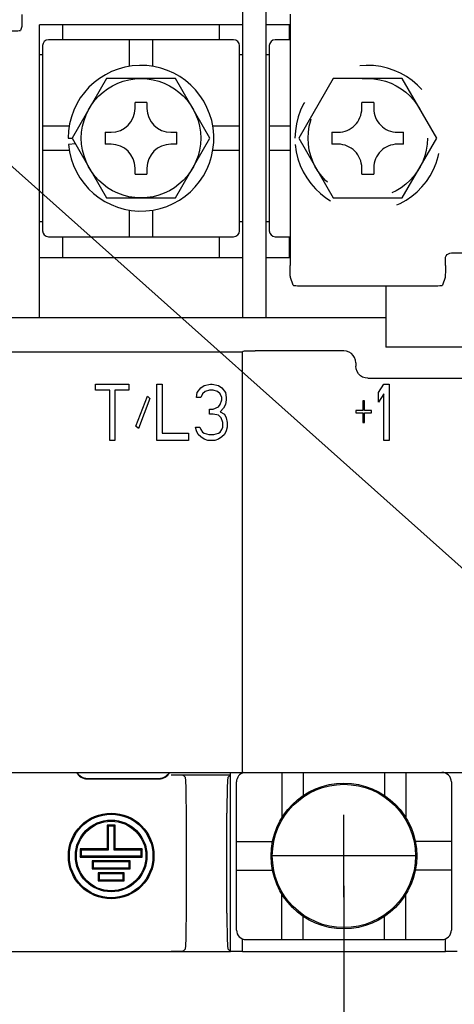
# Model space of a CAD drawing. Extents: x 30 to 410, y 35 to 287.
# Tile 12 of 23: x 247 to 262, y 108 to 141. Entities that reach past the tile are written whole.
import ezdxf

# ---------------------------------------------------------------- set-up
doc = ezdxf.new("R2010")
doc.units = 0
doc.header["$LTSCALE"] = 23.1
doc.linetypes.add('HIDDEN', pattern=[0.2, 0.1, -0.1])
doc.layers.get('0').update_dxf_attribs({"linetype": 'CONTINUOUS'})
for name, color, linetype in [('ALL_CURVE', 7, 'CONTINUOUS'), ('ALL_DIM', 7, 'CONTINUOUS'), ('ALL_NOTE', 7, 'CONTINUOUS'), ('DEFAULT_2', 8, 'HIDDEN')]:
    doc.layers.add(name, color=color, linetype=linetype)
doc.dimstyles.get("Standard").update_dxf_attribs({"dimtxt": 2.5, "dimasz": 2.5, "dimexe": 1.25, "dimexo": 0.625, "dimtad": 1, "dimcen": 2.5, "dimazin": 3, "dimtfac": 1, "dimtmove": 0, "dimatfit": 3})

# ---------------------------------------------------------------- blocks, each defined once
blk = doc.blocks.new('_DOT')
at = {"color": 0, "linetype": 'BYBLOCK'}
blk.add_line((-0.25, 0), (-1, 0), dxfattribs=at)
at = {"color": 0, "linetype": 'BYBLOCK', "const_width": 0.25}
blk.add_lwpolyline([(-0.125, 0, 1), (0.125, 0, 1)], format="xyb", close=True, dxfattribs=at)
blk = doc.blocks.new('_OPEN')
at = {"color": 0, "linetype": 'BYBLOCK'}
for p, q in [((0, 0), (-1, 0.25)), ((-1, -0.25), (0, 0)), ((-1, 0), (0, 0))]:
    blk.add_line(p, q, dxfattribs=at)
blk = doc.blocks.new('*D17')
at = {"layer": 'ALL_DIM', "color": 2, "linetype": 'CONTINUOUS'}
for p, q in [((235.022, 147.761), (310.403, 147.761)), ((309.403, 147.761), (309.403, 142.261)), ((309.403, 136.761), (309.403, 142.261)), ((290.222, 136.761), (310.403, 136.761))]:
    blk.add_line(p, q, dxfattribs=at)
at = {"layer": 'ALL_DIM', "color": 2, "linetype": 'CONTINUOUS', "xscale": 2, "yscale": 2, "zscale": 2}
for name, p, rotation in [('_DOT', (309.403, 147.761), 90), ('_OPEN', (309.403, 136.761), 270)]:
    blk.add_blockref(name, p, dxfattribs=dict(at, rotation=rotation))
blk = doc.blocks.new('*D19')
at = {"layer": 'ALL_DIM', "color": 2, "linetype": 'CONTINUOUS'}
for p, q in [((236.022, 135.761), (236.022, 129.06)), ((289.222, 135.761), (289.222, 128.881)), ((289.222, 126.114), (289.222, 88.649)), ((236.022, 123.233), (236.022, 88.649)), ((236.022, 89.649), (262.622, 89.649)), ((289.222, 89.649), (262.622, 89.649))]:
    blk.add_line(p, q, dxfattribs=at)
at = {"layer": 'ALL_DIM', "color": 2, "linetype": 'CONTINUOUS', "xscale": 2, "yscale": 2, "zscale": 2, "rotation": 180}
blk.add_blockref('_OPEN', (236.022, 89.649), dxfattribs=at)
at = {"layer": 'ALL_DIM', "color": 2, "linetype": 'CONTINUOUS', "xscale": 2, "yscale": 2, "zscale": 2}
blk.add_blockref('_OPEN', (289.222, 89.649), dxfattribs=at)
blk = doc.blocks.new('*D21')
at = {"layer": 'ALL_DIM', "color": 2, "linetype": 'CONTINUOUS'}
for p, q in [((230.622, 111.721), (230.622, 97.048)), ((258.022, 111.721), (258.022, 97.048)), ((230.622, 98.048), (244.322, 98.048)), ((258.022, 98.048), (244.322, 98.048))]:
    blk.add_line(p, q, dxfattribs=at)
at = {"layer": 'ALL_DIM', "color": 2, "linetype": 'CONTINUOUS', "xscale": 2, "yscale": 2, "zscale": 2, "rotation": 180}
blk.add_blockref('_OPEN', (230.622, 98.048), dxfattribs=at)
at = {"layer": 'ALL_DIM', "color": 2, "linetype": 'CONTINUOUS', "xscale": 2, "yscale": 2, "zscale": 2}
blk.add_blockref('_OPEN', (258.022, 98.048), dxfattribs=at)
blk = doc.blocks.new('*D22')
at = {"layer": 'ALL_DIM', "color": 2, "linetype": 'CONTINUOUS'}
for p, q in [((258.022, 111.721), (258.022, 97.048)), ((267.222, 111.721), (267.222, 97.048)), ((258.022, 98.048), (262.622, 98.048)), ((267.222, 98.048), (262.622, 98.048))]:
    blk.add_line(p, q, dxfattribs=at)
at = {"layer": 'ALL_DIM', "color": 2, "linetype": 'CONTINUOUS', "xscale": 2, "yscale": 2, "zscale": 2, "rotation": 180}
blk.add_blockref('_OPEN', (258.022, 98.048), dxfattribs=at)
at = {"layer": 'ALL_DIM', "color": 2, "linetype": 'CONTINUOUS', "xscale": 2, "yscale": 2, "zscale": 2}
blk.add_blockref('_OPEN', (267.222, 98.048), dxfattribs=at)
blk = doc.blocks.new('*D42')
at = {"layer": 'ALL_DIM', "color": 2, "linetype": 'CONTINUOUS'}
for p, q in [((230.622, 113.721), (230.622, 205.483)), ((274.762, 183.024), (274.762, 205.483)), ((230.622, 204.483), (252.692, 204.483)), ((274.762, 204.483), (252.692, 204.483))]:
    blk.add_line(p, q, dxfattribs=at)
at = {"layer": 'ALL_DIM', "color": 2, "linetype": 'CONTINUOUS', "xscale": 2, "yscale": 2, "zscale": 2, "rotation": 180}
blk.add_blockref('_OPEN', (230.622, 204.483), dxfattribs=at)
at = {"layer": 'ALL_DIM', "color": 2, "linetype": 'CONTINUOUS', "xscale": 2, "yscale": 2, "zscale": 2}
blk.add_blockref('_OPEN', (274.762, 204.483), dxfattribs=at)

msp = doc.modelspace()

# ---------------------------------------------------------------- linework, layer by layer
at = {"color": 7, "linetype": 'CONTINUOUS'}
for p, q in [((254.622, 141.361), (254.622, 130.761)), ((255.422, 130.761), (255.422, 141.361)), ((256.222, 140.921), (256.222, 132.501)), ((247.224, 140.501), (247.181, 140.374)), ((247.822, 130.761), (247.822, 140.561)), ((254.622, 140.561), (247.822, 140.561)), ((248.602, 140.061), (248.602, 140.561)), ((253.842, 140.561), (253.842, 140.061)), ((256.222, 140.561), (255.422, 140.561)), ((256.202, 140.061), (256.202, 140.561)), ((247.922, 139.861), (247.922, 133.661)), ((254.322, 140.061), (248.122, 140.061)), ((250.822, 140.061), (250.822, 139.168)), ((251.622, 139.168), (251.622, 140.061)), ((254.522, 133.661), (254.522, 139.861)), ((255.522, 139.861), (255.522, 133.661)), ((256.222, 140.061), (255.722, 140.061)), ((247.822, 139.561), (247.922, 139.561)), ((254.522, 139.561), (254.622, 139.561)), ((255.422, 139.561), (255.522, 139.561)), ((250.067, 138.761), (248.913, 136.761)), ((252.377, 138.761), (250.067, 138.761)), ((253.531, 136.761), (252.377, 138.761)), ((251.022, 137.761), (251.022, 137.961)), ((251.422, 137.961), (251.022, 137.961)), ((251.422, 137.961), (251.422, 137.761)), ((248.815, 137.161), (247.922, 137.161)), ((250.022, 136.961), (250.022, 136.561)), ((250.022, 136.961), (250.222, 136.961)), ((252.222, 136.961), (252.422, 136.961)), ((252.422, 136.561), (252.422, 136.961)), ((254.522, 137.161), (253.629, 137.161)), ((256.222, 137.161), (255.522, 137.161)), ((248.782, 136.761), (248.913, 136.761)), ((249.024, 136.569), (248.791, 136.548)), ((248.913, 136.761), (250.067, 134.761)), ((250.222, 136.561), (250.022, 136.561)), ((252.422, 136.561), (252.222, 136.561)), ((252.377, 134.761), (253.531, 136.761)), ((247.922, 136.361), (248.815, 136.361)), ((253.629, 136.361), (254.522, 136.361)), ((255.522, 136.361), (256.222, 136.361)), ((251.022, 135.561), (251.022, 135.761)), ((251.022, 135.561), (251.422, 135.561)), ((251.422, 135.761), (251.422, 135.561)), ((250.067, 134.761), (252.377, 134.761)), ((250.822, 134.354), (250.822, 133.461)), ((251.622, 133.461), (251.622, 134.354)), ((247.922, 133.961), (247.822, 133.961)), ((254.622, 133.961), (254.522, 133.961)), ((255.522, 133.961), (255.422, 133.961)), ((248.122, 133.461), (254.322, 133.461)), ((248.602, 132.761), (248.602, 133.461)), ((253.842, 133.461), (253.842, 132.761)), ((255.722, 133.461), (256.222, 133.461)), ((256.202, 132.761), (256.202, 133.461)), ((261.622, 132.921), (263.622, 132.921)), ((247.822, 132.761), (254.622, 132.761)), ((255.422, 132.761), (256.222, 132.761)), ((261.422, 132.501), (261.422, 132.721)), ((256.316, 131.838), (256.229, 132.101)), ((261.415, 132.101), (261.328, 131.838)), ((256.716, 131.817), (260.928, 131.817)), ((259.422, 131.817), (259.422, 129.761)), ((230.569, 130.761), (259.422, 130.761)), ((231.822, 129.611), (254.622, 129.611)), ((254.622, 129.611), (254.643, 129.632)), ((254.622, 115.496), (254.622, 129.611)), ((258.022, 129.639), (255.043, 129.639)), ((265.822, 129.761), (259.422, 129.761)), ((258.422, 129.239), (258.422, 129.121)), ((258.822, 128.721), (266.422, 128.721)), ((229.022, 115.521), (296.222, 115.521)), ((252.232, 115.441), (254.222, 115.441)), ((252.632, 115.431), (252.712, 115.351)), ((254.222, 115.441), (254.132, 115.351)), ((254.222, 109.521), (254.222, 115.521)), ((255.942, 115.521), (255.942, 113.997)), ((256.662, 115.521), (256.662, 114.747)), ((259.382, 115.521), (259.382, 114.747)), ((260.102, 115.521), (260.102, 113.997)), ((261.422, 115.496), (261.422, 115.521)), ((249.422, 115.321), (251.822, 115.321)), ((249.422, 115.306), (251.822, 115.306)), ((254.422, 110.241), (254.422, 115.201)), ((261.622, 115.201), (261.622, 110.241)), ((252.742, 110.81), (252.742, 114.152)), ((254.102, 110.81), (254.102, 114.152)), ((250.087, 113.756), (250.122, 113.721)), ((250.357, 113.756), (250.087, 113.756)), ((250.087, 113.756), (250.087, 112.956)), ((250.322, 113.721), (250.122, 113.721)), ((250.122, 113.721), (250.122, 112.921)), ((250.357, 113.756), (250.322, 113.721)), ((250.322, 112.921), (250.322, 113.721)), ((250.357, 112.956), (250.357, 113.756)), ((254.422, 113.201), (255.63, 113.201)), ((261.622, 113.201), (260.414, 113.201)), ((249.187, 112.956), (249.222, 112.921)), ((250.087, 112.956), (249.187, 112.956)), ((249.187, 112.956), (249.187, 112.686)), ((250.122, 112.921), (249.222, 112.921)), ((249.222, 112.921), (249.222, 112.721)), ((250.087, 112.956), (250.122, 112.921)), ((250.357, 112.956), (250.322, 112.921)), ((251.222, 112.921), (250.322, 112.921)), ((251.257, 112.956), (250.357, 112.956)), ((251.257, 112.956), (251.222, 112.921)), ((251.222, 112.721), (251.222, 112.921)), ((251.257, 112.686), (251.257, 112.956)), ((249.187, 112.686), (249.222, 112.721)), ((249.187, 112.686), (251.257, 112.686)), ((249.222, 112.721), (251.222, 112.721)), ((249.587, 112.556), (249.622, 112.521)), ((250.857, 112.556), (249.587, 112.556)), ((249.587, 112.556), (249.587, 112.286)), ((250.822, 112.521), (249.622, 112.521)), ((249.622, 112.521), (249.622, 112.321)), ((250.857, 112.556), (250.822, 112.521)), ((250.822, 112.321), (250.822, 112.521)), ((250.857, 112.286), (250.857, 112.556)), ((251.257, 112.686), (251.222, 112.721)), ((249.587, 112.286), (249.622, 112.321)), ((249.587, 112.286), (250.857, 112.286)), ((249.622, 112.321), (250.822, 112.321)), ((249.787, 112.156), (249.822, 112.121)), ((250.657, 112.156), (249.787, 112.156)), ((249.787, 112.156), (249.787, 111.886)), ((250.657, 112.156), (250.622, 112.121)), ((250.657, 111.886), (250.657, 112.156)), ((250.857, 112.286), (250.822, 112.321)), ((254.422, 112.241), (255.63, 112.241)), ((261.622, 112.241), (260.414, 112.241)), ((249.787, 111.886), (249.822, 111.921)), ((249.787, 111.886), (250.657, 111.886)), ((250.622, 112.121), (249.822, 112.121)), ((249.822, 112.121), (249.822, 111.921)), ((249.822, 111.921), (250.622, 111.921)), ((250.622, 111.921), (250.622, 112.121)), ((250.657, 111.886), (250.622, 111.921)), ((255.942, 109.921), (255.942, 111.445)), ((260.102, 109.921), (260.102, 111.445)), ((256.662, 109.921), (256.662, 110.695)), ((259.382, 109.921), (259.382, 110.695)), ((254.622, 109.521), (254.622, 109.946)), ((254.742, 109.921), (261.302, 109.921)), ((261.422, 109.521), (261.422, 109.946)), ((242.622, 109.521), (254.222, 109.521)), ((252.632, 109.531), (252.712, 109.611)), ((254.222, 109.521), (254.132, 109.611)), ((254.622, 109.521), (261.422, 109.521))]:
    msp.add_line(p, q, dxfattribs=at)
for points in [[(247.23, 140.901), (247.23, 140.815), (247.23, 140.733), (247.229, 140.658), (247.228, 140.596), (247.227, 140.547), (247.225, 140.515), (247.224, 140.501)], [(246.781, 140.353), (246.869, 140.354), (246.953, 140.355), (247.028, 140.358), (247.092, 140.361), (247.14, 140.365), (247.17, 140.369), (247.181, 140.374)], [(261.422, 132.721), (261.429, 132.773), (261.449, 132.821), (261.481, 132.862), (261.522, 132.894), (261.57, 132.914), (261.622, 132.921)], [(256.229, 132.101), (256.227, 132.115), (256.226, 132.147), (256.224, 132.196), (256.223, 132.258), (256.223, 132.333), (256.222, 132.415), (256.222, 132.501)], [(261.422, 132.501), (261.422, 132.415), (261.421, 132.333), (261.421, 132.258), (261.42, 132.196), (261.418, 132.147), (261.417, 132.115), (261.415, 132.101)], [(256.316, 131.838), (256.328, 131.833), (256.358, 131.829), (256.406, 131.825), (256.469, 131.822), (256.545, 131.819), (256.628, 131.818), (256.716, 131.817)], [(260.928, 131.817), (261.016, 131.818), (261.099, 131.819), (261.175, 131.822), (261.238, 131.825), (261.286, 131.829), (261.316, 131.833), (261.328, 131.838)], [(254.643, 129.632), (254.654, 129.633), (254.685, 129.635), (254.733, 129.636), (254.796, 129.637), (254.871, 129.638), (254.955, 129.638), (255.043, 129.639)], [(258.422, 129.239), (258.412, 129.328), (258.382, 129.412), (258.335, 129.488), (258.271, 129.551), (258.196, 129.599), (258.111, 129.629), (258.022, 129.639)], [(258.822, 128.721), (258.733, 128.731), (258.648, 128.761), (258.573, 128.808), (258.509, 128.872), (258.462, 128.947), (258.432, 129.032), (258.422, 129.121)], [(252.232, 115.441), (252.32, 115.441), (252.403, 115.44), (252.478, 115.439), (252.541, 115.437), (252.589, 115.435), (252.62, 115.433), (252.632, 115.431)], [(252.742, 114.152), (252.742, 114.357), (252.741, 114.555), (252.738, 114.742), (252.735, 114.912), (252.732, 115.059), (252.727, 115.18), (252.722, 115.271), (252.717, 115.328), (252.712, 115.351)], [(254.132, 115.351), (254.127, 115.328), (254.122, 115.271), (254.117, 115.18), (254.112, 115.059), (254.109, 114.912), (254.106, 114.742), (254.103, 114.555), (254.102, 114.357), (254.102, 114.152)], [(252.712, 109.611), (252.717, 109.634), (252.722, 109.691), (252.727, 109.782), (252.732, 109.903), (252.735, 110.05), (252.738, 110.22), (252.741, 110.407), (252.742, 110.606), (252.742, 110.81)], [(254.102, 110.81), (254.102, 110.606), (254.103, 110.407), (254.106, 110.22), (254.109, 110.05), (254.112, 109.903), (254.117, 109.782), (254.122, 109.691), (254.127, 109.634), (254.132, 109.611)], [(252.632, 109.531), (252.62, 109.529), (252.589, 109.527), (252.541, 109.525), (252.478, 109.523), (252.403, 109.522), (252.32, 109.521), (252.232, 109.521)], [(254.622, 109.521), (254.614, 109.523), (254.59, 109.524), (254.553, 109.525), (254.505, 109.526), (254.451, 109.526), (254.394, 109.526), (254.339, 109.526), (254.291, 109.525), (254.254, 109.524), (254.23, 109.523), (254.222, 109.521)], [(261.822, 109.521), (261.814, 109.523), (261.79, 109.524), (261.753, 109.525), (261.705, 109.526), (261.65, 109.526), (261.593, 109.526), (261.539, 109.526), (261.491, 109.525), (261.454, 109.524), (261.43, 109.523), (261.422, 109.521)]]:
    msp.add_lwpolyline(points, dxfattribs=at)
for centre, radius in [((251.222, 136.761), 2), ((258.022, 112.721), 2.44), ((258.022, 112.721), 2.4), ((250.222, 112.721), 1.435), ((250.222, 112.721), 1.4), ((250.222, 112.721), 1.2), ((250.222, 112.721), 1.165)]:
    msp.add_circle(centre, radius, dxfattribs=at)
for centre, radius, start, end in [((248.122, 139.861), 0.2, 90, 180), ((254.322, 139.861), 0.2, 0, 90), ((255.722, 139.861), 0.2, 90, 180), ((251.222, 136.761), 2.44, 185, 180), ((250.222, 137.761), 0.8, 270, 360), ((252.222, 137.761), 0.8, 180, 270), ((250.222, 135.761), 0.8, 0, 90), ((252.222, 135.761), 0.8, 90, 180), ((248.122, 133.661), 0.2, 180, 270), ((254.322, 133.661), 0.2, 270, 360), ((255.722, 133.661), 0.2, 180, 270), ((249.422, 115.721), 0.415, 208.936, 270), ((249.422, 115.721), 0.4, 210.1909, 270), ((251.822, 115.721), 0.4, 270, 329.8091), ((251.822, 115.721), 0.415, 270, 331.064), ((254.742, 115.201), 0.32, 102.8623, 180), ((261.302, 115.201), 0.32, 0, 90), ((254.742, 110.241), 0.32, 180, 270), ((261.302, 110.241), 0.32, 270, 360)]:
    msp.add_arc(centre, radius, start, end, dxfattribs=at)
at = {"layer": 'ALL_CURVE', "color": 4, "linetype": 'CONTINUOUS'}
for p, q in [((249.702, 128.521), (250.818, 128.521)), ((249.702, 128.321), (249.702, 128.521)), ((250.172, 128.321), (249.702, 128.321)), ((250.172, 126.641), (250.172, 128.321)), ((250.818, 128.321), (250.348, 128.321)), ((250.348, 128.321), (250.348, 126.641)), ((250.818, 128.521), (250.818, 128.321)), ((251.758, 128.521), (251.934, 128.521)), ((251.758, 126.641), (251.758, 128.521)), ((251.934, 128.521), (251.934, 126.881)), ((253.109, 128.241), (253.227, 128.401)), ((253.227, 128.401), (253.344, 128.481)), ((253.344, 128.481), (253.55, 128.521)), ((253.521, 128.321), (253.374, 128.281)), ((253.638, 128.321), (253.521, 128.321)), ((253.55, 128.521), (253.609, 128.521)), ((253.609, 128.521), (253.814, 128.481)), ((253.785, 128.281), (253.638, 128.321)), ((253.814, 128.481), (253.932, 128.401)), ((253.932, 128.401), (254.049, 128.241)), ((259.186, 128.241), (259.362, 128.521)), ((259.362, 128.521), (259.538, 128.521)), ((259.538, 128.521), (259.538, 126.641)), ((251.053, 127.121), (251.435, 128.121)), ((251.523, 128.041), (251.141, 127.041)), ((251.435, 128.121), (251.523, 128.041)), ((253.08, 128.081), (253.109, 128.241)), ((253.227, 128.081), (253.08, 128.081)), ((253.286, 128.201), (253.227, 128.081)), ((253.374, 128.281), (253.286, 128.201)), ((253.873, 128.201), (253.785, 128.281)), ((253.932, 128.081), (253.873, 128.201)), ((253.873, 127.841), (253.932, 128.001)), ((253.932, 128.001), (253.932, 128.081)), ((254.049, 128.241), (254.079, 128.081)), ((254.079, 128.001), (254.049, 127.841)), ((254.079, 128.081), (254.079, 128.001)), ((258.716, 127.961), (258.657, 127.961)), ((258.657, 127.961), (258.657, 127.641)), ((258.716, 127.641), (258.716, 127.961)), ((259.186, 127.921), (259.186, 128.241)), ((259.362, 128.201), (259.186, 127.921)), ((259.362, 126.641), (259.362, 128.201)), ((253.521, 127.681), (253.638, 127.681)), ((253.521, 127.521), (253.521, 127.681)), ((253.638, 127.681), (253.814, 127.761)), ((253.814, 127.761), (253.873, 127.841)), ((253.991, 127.721), (253.873, 127.601)), ((254.049, 127.841), (253.991, 127.721)), ((258.657, 127.641), (258.422, 127.641)), ((258.422, 127.641), (258.422, 127.561)), ((258.951, 127.641), (258.716, 127.641)), ((258.951, 127.561), (258.951, 127.641)), ((253.638, 127.521), (253.521, 127.521)), ((253.814, 127.481), (253.638, 127.521)), ((253.903, 127.401), (253.814, 127.481)), ((253.873, 127.601), (254.02, 127.521)), ((253.961, 127.241), (253.903, 127.401)), ((254.02, 127.521), (254.079, 127.401)), ((254.079, 127.401), (254.108, 127.241)), ((258.422, 127.561), (258.657, 127.561)), ((258.657, 127.561), (258.657, 127.241)), ((258.716, 127.561), (258.951, 127.561)), ((258.716, 127.241), (258.716, 127.561)), ((251.141, 127.041), (251.053, 127.121)), ((253.051, 127.081), (253.198, 127.081)), ((253.08, 126.961), (253.051, 127.081)), ((253.198, 127.081), (253.227, 127.001)), ((253.227, 127.001), (253.286, 126.921)), ((253.873, 126.921), (253.932, 127.001)), ((253.932, 127.001), (253.961, 127.081)), ((253.961, 127.081), (253.961, 127.241)), ((254.108, 127.081), (254.079, 126.961)), ((254.108, 127.241), (254.108, 127.081)), ((258.657, 127.241), (258.716, 127.241)), ((250.348, 126.641), (250.172, 126.641)), ((252.816, 126.641), (251.758, 126.641)), ((251.934, 126.881), (252.816, 126.881)), ((252.816, 126.881), (252.816, 126.641)), ((253.139, 126.841), (253.08, 126.961)), ((253.227, 126.761), (253.139, 126.841)), ((253.344, 126.681), (253.227, 126.761)), ((253.286, 126.921), (253.344, 126.881)), ((253.344, 126.881), (253.491, 126.841)), ((253.462, 126.641), (253.344, 126.681)), ((253.697, 126.641), (253.462, 126.641)), ((253.491, 126.841), (253.668, 126.841)), ((253.668, 126.841), (253.814, 126.881)), ((253.814, 126.681), (253.697, 126.641)), ((253.814, 126.881), (253.873, 126.921)), ((253.932, 126.761), (253.814, 126.681)), ((254.02, 126.841), (253.932, 126.761)), ((254.079, 126.961), (254.02, 126.841)), ((259.538, 126.641), (259.362, 126.641))]:
    msp.add_line(p, q, dxfattribs=at)
at = {"layer": 'ALL_CURVE', "color": 40, "linetype": 'CONTINUOUS'}
for p, q in [((258.022, 111.341), (258.022, 114.101)), ((260.406, 112.721), (255.638, 112.721))]:
    msp.add_line(p, q, dxfattribs=at)
at = {"layer": 'ALL_NOTE', "color": 2, "linetype": 'CONTINUOUS'}
msp.add_line((235.245, 146.19), (298.872, 89.502), dxfattribs=at)
at = {"layer": 'DEFAULT_2', "color": 8, "linetype": 'HIDDEN'}
for p, q in [((257.667, 138.761), (256.513, 136.761)), ((259.977, 138.761), (257.667, 138.761)), ((261.131, 136.761), (259.977, 138.761)), ((259.022, 137.961), (258.622, 137.961)), ((258.622, 137.761), (258.622, 137.961)), ((259.022, 137.961), (259.022, 137.761)), ((257.622, 136.961), (257.822, 136.961)), ((257.622, 136.961), (257.622, 136.561)), ((259.822, 136.961), (260.022, 136.961)), ((260.022, 136.561), (260.022, 136.961)), ((256.513, 136.761), (257.667, 134.761)), ((257.822, 136.561), (257.622, 136.561)), ((260.022, 136.561), (259.822, 136.561)), ((259.977, 134.761), (261.131, 136.761)), ((258.622, 135.561), (258.622, 135.761)), ((258.622, 135.561), (259.022, 135.561)), ((259.022, 135.761), (259.022, 135.561)), ((257.667, 134.761), (259.977, 134.761))]:
    msp.add_line(p, q, dxfattribs=at)
msp.add_circle((258.822, 136.761), 2, dxfattribs=at)
for centre, radius, start, end in [((258.822, 136.761), 2.44, 185, 180), ((257.822, 137.761), 0.8, 270, 360), ((259.822, 137.761), 0.8, 180, 270), ((257.822, 135.761), 0.8, 0, 90), ((259.822, 135.761), 0.8, 90, 180)]:
    msp.add_arc(centre, radius, start, end, dxfattribs=at)

# ---------------------------------------------------------------- dimensions: what is measured, and where the dimension line sits
at = {"layer": 'ALL_DIM', "color": 2, "linetype": 'CONTINUOUS'}
for base, p1, p2, picture, middle in [((274.762, 204.483), (230.622, 113.721), (274.762, 183.024), '*D42', (254.612, 205.183)), ((258.022, 98.048), (230.622, 111.721), (258.022, 111.721), '*D21', (239.993, 98.748)), ((267.222, 98.048), (258.022, 111.721), (267.222, 111.721), '*D22', (260.267, 98.748))]:
    dim = msp.add_linear_dim(base=base, p1=p1, p2=p2, dimstyle='Standard', dxfattribs=at)
    dim.commit()
    dim.dimension.update_dxf_attribs({"geometry": picture, "text_midpoint": middle, "dimtype": 128})
dim = msp.add_linear_dim(base=(309.403, 136.761), p1=(235.022, 147.761), p2=(290.222, 136.761), angle=270, dimstyle='Standard', override={"dimblk1": 'DOT', "dimsah": 1}, dxfattribs=at)
dim.commit()
dim.dimension.update_dxf_attribs({"geometry": '*D17', "text_midpoint": (308.703, 138.138), "dimtype": 128})
dim = msp.add_linear_dim(base=(236.022, 89.649), p1=(289.222, 135.761), p2=(236.022, 135.761), angle=180, dimstyle='Standard', dxfattribs=at)
dim.commit()
dim.dimension.update_dxf_attribs({"geometry": '*D19', "text_midpoint": (254.281, 90.349), "dimtype": 128})

doc.saveas('drawing.dxf')
